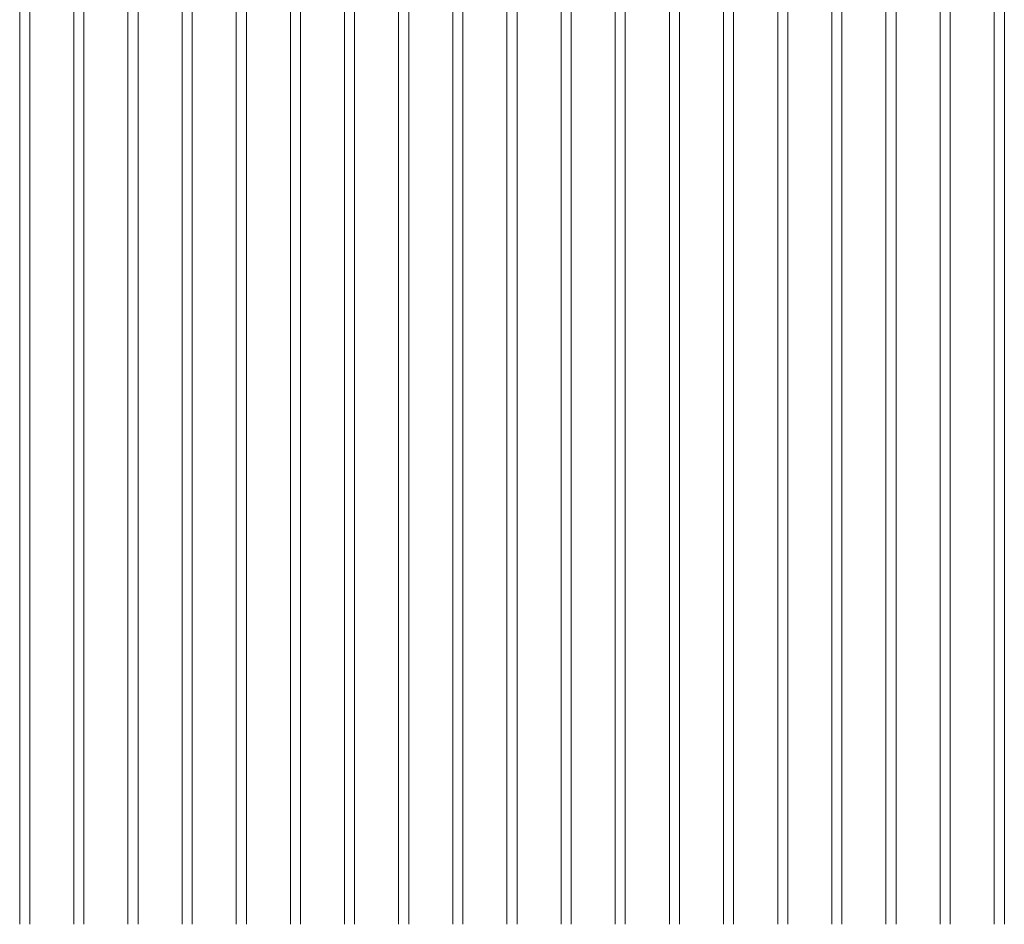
# Model space of a CAD drawing. Extents: x 0 to 92550, y 0 to 59400.
# Tile 27 of 105: x 11448 to 12728, y 40950 to 42126. Entities that reach past the tile are written whole.
import ezdxf
from ezdxf.xclip import XClip

# ---------------------------------------------------------------- set-up
doc = ezdxf.new("R2010")
doc.units = 0
doc.header["$MEASUREMENT"] = 0
doc.header["$XCLIPFRAME"] = 0
doc.layers.add('ZZ 41 Buitenwandafwerking gevelhout', color=7, linetype='Continuous')

# ---------------------------------------------------------------- blocks, each defined once
blk = doc.blocks.new('*X40')
at = {"layer": 'ZZ 41 Buitenwandafwerking gevelhout', "color": 7, "linetype": 'Continuous', "lineweight": 5, "ltscale": 0.01}
for p, q in [((11448, 42200), (11448, 42100)), ((11448, 42200), (11448, 42100)), ((11461.1, 42200), (11461.1, 42100)), ((11518.4, 42200), (11518.4, 42100)), ((11518.4, 42200), (11518.4, 42100)), ((11531.5, 42200), (11531.5, 42100)), ((11588.8, 42200), (11588.8, 42100)), ((11588.8, 42200), (11588.8, 42100)), ((11601.9, 42200), (11601.9, 42100)), ((11659.2, 42200), (11659.2, 42100)), ((11659.2, 42200), (11659.2, 42100)), ((11672.3, 42200), (11672.3, 42100)), ((11729.6, 42200), (11729.6, 42100)), ((11729.6, 42200), (11729.6, 42100)), ((11742.7, 42200), (11742.7, 42100)), ((11800, 42200), (11800, 42100)), ((11800, 42200), (11800, 42100)), ((11813.1, 42200), (11813.1, 42100)), ((11870.3, 42200), (11870.3, 42100)), ((11870.3, 42200), (11870.3, 42100)), ((11883.4, 42200), (11883.4, 42100)), ((11940.7, 42200), (11940.7, 42100)), ((11940.7, 42200), (11940.7, 42100)), ((11953.8, 42200), (11953.8, 42100)), ((12011.1, 42200), (12011.1, 42100)), ((12011.1, 42200), (12011.1, 42100)), ((12024.2, 42200), (12024.2, 42100)), ((12081.5, 42200), (12081.5, 42100)), ((12081.5, 42200), (12081.5, 42100)), ((12094.6, 42200), (12094.6, 42100)), ((12151.9, 42200), (12151.9, 42100)), ((12151.9, 42200), (12151.9, 42100)), ((12165, 42200), (12165, 42100)), ((12222.3, 42200), (12222.3, 42100)), ((12222.3, 42200), (12222.3, 42100)), ((12235.4, 42200), (12235.4, 42100)), ((12292.7, 42200), (12292.7, 42100)), ((12292.7, 42200), (12292.7, 42100)), ((12305.8, 42200), (12305.8, 42100)), ((12363.1, 42200), (12363.1, 42100)), ((12363.1, 42200), (12363.1, 42100)), ((12376.2, 42200), (12376.2, 42100)), ((12433.5, 42200), (12433.5, 42100)), ((12433.5, 42200), (12433.5, 42100)), ((12446.6, 42200), (12446.6, 42100)), ((12503.9, 42200), (12503.9, 42100)), ((12503.9, 42200), (12503.9, 42100)), ((12517, 42200), (12517, 42100)), ((12574.3, 42200), (12574.3, 42100)), ((12574.3, 42200), (12574.3, 42100)), ((12587.4, 42200), (12587.4, 42100)), ((12644.7, 42200), (12644.7, 42100)), ((12644.7, 42200), (12644.7, 42100)), ((12657.8, 42200), (12657.8, 42100)), ((12715.1, 42200), (12715.1, 42100)), ((12715.1, 42200), (12715.1, 42100)), ((12728.2, 42200), (12728.2, 42100)), ((11448, 42100), (11448, 42000)), ((11448, 42100), (11448, 42000)), ((11461.1, 42100), (11461.1, 42000)), ((11518.4, 42100), (11518.4, 42000)), ((11518.4, 42100), (11518.4, 42000)), ((11531.5, 42100), (11531.5, 42000)), ((11588.8, 42100), (11588.8, 42000)), ((11588.8, 42100), (11588.8, 42000)), ((11601.9, 42100), (11601.9, 42000)), ((11659.2, 42100), (11659.2, 42000)), ((11659.2, 42100), (11659.2, 42000)), ((11672.3, 42100), (11672.3, 42000)), ((11729.6, 42100), (11729.6, 42000)), ((11729.6, 42100), (11729.6, 42000)), ((11742.7, 42100), (11742.7, 42000)), ((11800, 42100), (11800, 42000)), ((11800, 42100), (11800, 42000)), ((11813.1, 42100), (11813.1, 42000)), ((11870.3, 42100), (11870.3, 42000)), ((11870.3, 42100), (11870.3, 42000)), ((11883.4, 42100), (11883.4, 42000)), ((11940.7, 42100), (11940.7, 42000)), ((11940.7, 42100), (11940.7, 42000)), ((11953.8, 42100), (11953.8, 42000)), ((12011.1, 42100), (12011.1, 42000)), ((12011.1, 42100), (12011.1, 42000)), ((12024.2, 42100), (12024.2, 42000)), ((12081.5, 42100), (12081.5, 42000)), ((12081.5, 42100), (12081.5, 42000)), ((12094.6, 42100), (12094.6, 42000)), ((12151.9, 42100), (12151.9, 42000)), ((12151.9, 42100), (12151.9, 42000)), ((12165, 42100), (12165, 42000)), ((12222.3, 42100), (12222.3, 42000)), ((12222.3, 42100), (12222.3, 42000)), ((12235.4, 42100), (12235.4, 42000)), ((12292.7, 42100), (12292.7, 42000)), ((12292.7, 42100), (12292.7, 42000)), ((12305.8, 42100), (12305.8, 42000)), ((12363.1, 42100), (12363.1, 42000)), ((12363.1, 42100), (12363.1, 42000)), ((12376.2, 42100), (12376.2, 42000)), ((12433.5, 42100), (12433.5, 42000)), ((12433.5, 42100), (12433.5, 42000)), ((12446.6, 42100), (12446.6, 42000)), ((12503.9, 42100), (12503.9, 42000)), ((12503.9, 42100), (12503.9, 42000)), ((12517, 42100), (12517, 42000)), ((12574.3, 42100), (12574.3, 42000)), ((12574.3, 42100), (12574.3, 42000)), ((12587.4, 42100), (12587.4, 42000)), ((12644.7, 42100), (12644.7, 42000)), ((12644.7, 42100), (12644.7, 42000)), ((12657.8, 42100), (12657.8, 42000)), ((12715.1, 42100), (12715.1, 42000)), ((12715.1, 42100), (12715.1, 42000)), ((12728.2, 42100), (12728.2, 42000)), ((11448, 42000), (11448, 41900)), ((11448, 42000), (11448, 41900)), ((11461.1, 42000), (11461.1, 41900)), ((11518.4, 42000), (11518.4, 41900)), ((11518.4, 42000), (11518.4, 41900)), ((11531.5, 42000), (11531.5, 41900)), ((11588.8, 42000), (11588.8, 41900)), ((11588.8, 42000), (11588.8, 41900)), ((11601.9, 42000), (11601.9, 41900)), ((11659.2, 42000), (11659.2, 41900)), ((11659.2, 42000), (11659.2, 41900)), ((11672.3, 42000), (11672.3, 41900)), ((11729.6, 42000), (11729.6, 41900)), ((11729.6, 42000), (11729.6, 41900)), ((11742.7, 42000), (11742.7, 41900)), ((11800, 42000), (11800, 41900)), ((11800, 42000), (11800, 41900)), ((11813.1, 42000), (11813.1, 41900)), ((11870.3, 42000), (11870.3, 41900)), ((11870.3, 42000), (11870.3, 41900)), ((11883.4, 42000), (11883.4, 41900)), ((11940.7, 42000), (11940.7, 41900)), ((11940.7, 42000), (11940.7, 41900)), ((11953.8, 42000), (11953.8, 41900)), ((12011.1, 42000), (12011.1, 41900)), ((12011.1, 42000), (12011.1, 41900)), ((12024.2, 42000), (12024.2, 41900)), ((12081.5, 42000), (12081.5, 41900)), ((12081.5, 42000), (12081.5, 41900)), ((12094.6, 42000), (12094.6, 41900)), ((12151.9, 42000), (12151.9, 41900)), ((12151.9, 42000), (12151.9, 41900)), ((12165, 42000), (12165, 41900)), ((12222.3, 42000), (12222.3, 41900)), ((12222.3, 42000), (12222.3, 41900)), ((12235.4, 42000), (12235.4, 41900)), ((12292.7, 42000), (12292.7, 41900)), ((12292.7, 42000), (12292.7, 41900)), ((12305.8, 42000), (12305.8, 41900)), ((12363.1, 42000), (12363.1, 41900)), ((12363.1, 42000), (12363.1, 41900)), ((12376.2, 42000), (12376.2, 41900)), ((12433.5, 42000), (12433.5, 41900)), ((12433.5, 42000), (12433.5, 41900)), ((12446.6, 42000), (12446.6, 41900)), ((12503.9, 42000), (12503.9, 41900)), ((12503.9, 42000), (12503.9, 41900)), ((12517, 42000), (12517, 41900)), ((12574.3, 42000), (12574.3, 41900)), ((12574.3, 42000), (12574.3, 41900)), ((12587.4, 42000), (12587.4, 41900)), ((12644.7, 42000), (12644.7, 41900)), ((12644.7, 42000), (12644.7, 41900)), ((12657.8, 42000), (12657.8, 41900)), ((12715.1, 42000), (12715.1, 41900)), ((12715.1, 42000), (12715.1, 41900)), ((12728.2, 42000), (12728.2, 41900)), ((11448, 41900), (11448, 41800)), ((11448, 41900), (11448, 41800)), ((11461.1, 41900), (11461.1, 41800)), ((11518.4, 41900), (11518.4, 41800)), ((11518.4, 41900), (11518.4, 41800)), ((11531.5, 41900), (11531.5, 41800)), ((11588.8, 41900), (11588.8, 41800)), ((11588.8, 41900), (11588.8, 41800)), ((11601.9, 41900), (11601.9, 41800)), ((11659.2, 41900), (11659.2, 41800)), ((11659.2, 41900), (11659.2, 41800)), ((11672.3, 41900), (11672.3, 41800)), ((11729.6, 41900), (11729.6, 41800)), ((11729.6, 41900), (11729.6, 41800)), ((11742.7, 41900), (11742.7, 41800)), ((11800, 41900), (11800, 41800)), ((11800, 41900), (11800, 41800)), ((11813.1, 41900), (11813.1, 41800)), ((11870.3, 41900), (11870.3, 41800)), ((11870.3, 41900), (11870.3, 41800)), ((11883.4, 41900), (11883.4, 41800)), ((11940.7, 41900), (11940.7, 41800)), ((11940.7, 41900), (11940.7, 41800)), ((11953.8, 41900), (11953.8, 41800)), ((12011.1, 41900), (12011.1, 41800)), ((12011.1, 41900), (12011.1, 41800)), ((12024.2, 41900), (12024.2, 41800)), ((12081.5, 41900), (12081.5, 41800)), ((12081.5, 41900), (12081.5, 41800)), ((12094.6, 41900), (12094.6, 41800)), ((12151.9, 41900), (12151.9, 41800)), ((12151.9, 41900), (12151.9, 41800)), ((12165, 41900), (12165, 41800)), ((12222.3, 41900), (12222.3, 41800)), ((12222.3, 41900), (12222.3, 41800)), ((12235.4, 41900), (12235.4, 41800)), ((12292.7, 41900), (12292.7, 41800)), ((12292.7, 41900), (12292.7, 41800)), ((12305.8, 41900), (12305.8, 41800)), ((12363.1, 41900), (12363.1, 41800)), ((12363.1, 41900), (12363.1, 41800)), ((12376.2, 41900), (12376.2, 41800)), ((12433.5, 41900), (12433.5, 41800)), ((12433.5, 41900), (12433.5, 41800)), ((12446.6, 41900), (12446.6, 41800)), ((12503.9, 41900), (12503.9, 41800)), ((12503.9, 41900), (12503.9, 41800)), ((12517, 41900), (12517, 41800)), ((12574.3, 41900), (12574.3, 41800)), ((12574.3, 41900), (12574.3, 41800)), ((12587.4, 41900), (12587.4, 41800)), ((12644.7, 41900), (12644.7, 41800)), ((12644.7, 41900), (12644.7, 41800)), ((12657.8, 41900), (12657.8, 41800)), ((12715.1, 41900), (12715.1, 41800)), ((12715.1, 41900), (12715.1, 41800)), ((12728.2, 41900), (12728.2, 41800)), ((11448, 41800), (11448, 41700)), ((11448, 41800), (11448, 41700)), ((11461.1, 41800), (11461.1, 41700)), ((11518.4, 41800), (11518.4, 41700)), ((11518.4, 41800), (11518.4, 41700)), ((11531.5, 41800), (11531.5, 41700)), ((11588.8, 41800), (11588.8, 41700)), ((11588.8, 41800), (11588.8, 41700)), ((11601.9, 41800), (11601.9, 41700)), ((11659.2, 41800), (11659.2, 41700)), ((11659.2, 41800), (11659.2, 41700)), ((11672.3, 41800), (11672.3, 41700)), ((11729.6, 41800), (11729.6, 41700)), ((11729.6, 41800), (11729.6, 41700)), ((11742.7, 41800), (11742.7, 41700)), ((11800, 41800), (11800, 41700)), ((11800, 41800), (11800, 41700)), ((11813.1, 41800), (11813.1, 41700)), ((11870.3, 41800), (11870.3, 41700)), ((11870.3, 41800), (11870.3, 41700)), ((11883.4, 41800), (11883.4, 41700)), ((11940.7, 41800), (11940.7, 41700)), ((11940.7, 41800), (11940.7, 41700)), ((11953.8, 41800), (11953.8, 41700)), ((12011.1, 41800), (12011.1, 41700)), ((12011.1, 41800), (12011.1, 41700)), ((12024.2, 41800), (12024.2, 41700)), ((12081.5, 41800), (12081.5, 41700)), ((12081.5, 41800), (12081.5, 41700)), ((12094.6, 41800), (12094.6, 41700)), ((12151.9, 41800), (12151.9, 41700)), ((12151.9, 41800), (12151.9, 41700)), ((12165, 41800), (12165, 41700)), ((12222.3, 41800), (12222.3, 41700)), ((12222.3, 41800), (12222.3, 41700)), ((12235.4, 41800), (12235.4, 41700)), ((12292.7, 41800), (12292.7, 41700)), ((12292.7, 41800), (12292.7, 41700)), ((12305.8, 41800), (12305.8, 41700)), ((12363.1, 41800), (12363.1, 41700)), ((12363.1, 41800), (12363.1, 41700)), ((12376.2, 41800), (12376.2, 41700)), ((12433.5, 41800), (12433.5, 41700)), ((12433.5, 41800), (12433.5, 41700)), ((12446.6, 41800), (12446.6, 41700)), ((12503.9, 41800), (12503.9, 41700)), ((12503.9, 41800), (12503.9, 41700)), ((12517, 41800), (12517, 41700)), ((12574.3, 41800), (12574.3, 41700)), ((12574.3, 41800), (12574.3, 41700)), ((12587.4, 41800), (12587.4, 41700)), ((12644.7, 41800), (12644.7, 41700)), ((12644.7, 41800), (12644.7, 41700)), ((12657.8, 41800), (12657.8, 41700)), ((12715.1, 41800), (12715.1, 41700)), ((12715.1, 41800), (12715.1, 41700)), ((12728.2, 41800), (12728.2, 41700)), ((11448, 41700), (11448, 41600)), ((11448, 41700), (11448, 41600)), ((11461.1, 41700), (11461.1, 41600)), ((11518.4, 41700), (11518.4, 41600)), ((11518.4, 41700), (11518.4, 41600)), ((11531.5, 41700), (11531.5, 41600)), ((11588.8, 41700), (11588.8, 41600)), ((11588.8, 41700), (11588.8, 41600)), ((11601.9, 41700), (11601.9, 41600)), ((11659.2, 41700), (11659.2, 41600)), ((11659.2, 41700), (11659.2, 41600)), ((11672.3, 41700), (11672.3, 41600)), ((11729.6, 41700), (11729.6, 41600)), ((11729.6, 41700), (11729.6, 41600)), ((11742.7, 41700), (11742.7, 41600)), ((11800, 41700), (11800, 41600)), ((11800, 41700), (11800, 41600)), ((11813.1, 41700), (11813.1, 41600)), ((11870.3, 41700), (11870.3, 41600)), ((11870.3, 41700), (11870.3, 41600)), ((11883.4, 41700), (11883.4, 41600)), ((11940.7, 41700), (11940.7, 41600)), ((11940.7, 41700), (11940.7, 41600)), ((11953.8, 41700), (11953.8, 41600)), ((12011.1, 41700), (12011.1, 41600)), ((12011.1, 41700), (12011.1, 41600)), ((12024.2, 41700), (12024.2, 41600)), ((12081.5, 41700), (12081.5, 41600)), ((12081.5, 41700), (12081.5, 41600)), ((12094.6, 41700), (12094.6, 41600)), ((12151.9, 41700), (12151.9, 41600)), ((12151.9, 41700), (12151.9, 41600)), ((12165, 41700), (12165, 41600)), ((12222.3, 41700), (12222.3, 41600)), ((12222.3, 41700), (12222.3, 41600)), ((12235.4, 41700), (12235.4, 41600)), ((12292.7, 41700), (12292.7, 41600)), ((12292.7, 41700), (12292.7, 41600)), ((12305.8, 41700), (12305.8, 41600)), ((12363.1, 41700), (12363.1, 41600)), ((12363.1, 41700), (12363.1, 41600)), ((12376.2, 41700), (12376.2, 41600)), ((12433.5, 41700), (12433.5, 41600)), ((12433.5, 41700), (12433.5, 41600)), ((12446.6, 41700), (12446.6, 41600)), ((12503.9, 41700), (12503.9, 41600)), ((12503.9, 41700), (12503.9, 41600)), ((12517, 41700), (12517, 41600)), ((12574.3, 41700), (12574.3, 41600)), ((12574.3, 41700), (12574.3, 41600)), ((12587.4, 41700), (12587.4, 41600)), ((12644.7, 41700), (12644.7, 41600)), ((12644.7, 41700), (12644.7, 41600)), ((12657.8, 41700), (12657.8, 41600)), ((12715.1, 41700), (12715.1, 41600)), ((12715.1, 41700), (12715.1, 41600)), ((12728.2, 41700), (12728.2, 41600)), ((11448, 41600), (11448, 41500)), ((11448, 41600), (11448, 41500)), ((11461.1, 41600), (11461.1, 41500)), ((11518.4, 41600), (11518.4, 41500)), ((11518.4, 41600), (11518.4, 41500)), ((11531.5, 41600), (11531.5, 41500)), ((11588.8, 41600), (11588.8, 41500)), ((11588.8, 41600), (11588.8, 41500)), ((11601.9, 41600), (11601.9, 41500)), ((11659.2, 41600), (11659.2, 41500)), ((11659.2, 41600), (11659.2, 41500)), ((11672.3, 41600), (11672.3, 41500)), ((11729.6, 41600), (11729.6, 41500)), ((11729.6, 41600), (11729.6, 41500)), ((11742.7, 41600), (11742.7, 41500)), ((11800, 41600), (11800, 41500)), ((11800, 41600), (11800, 41500)), ((11813.1, 41600), (11813.1, 41500)), ((11870.3, 41600), (11870.3, 41500)), ((11870.3, 41600), (11870.3, 41500)), ((11883.4, 41600), (11883.4, 41500)), ((11940.7, 41600), (11940.7, 41500)), ((11940.7, 41600), (11940.7, 41500)), ((11953.8, 41600), (11953.8, 41500)), ((12011.1, 41600), (12011.1, 41500)), ((12011.1, 41600), (12011.1, 41500)), ((12024.2, 41600), (12024.2, 41500)), ((12081.5, 41600), (12081.5, 41500)), ((12081.5, 41600), (12081.5, 41500)), ((12094.6, 41600), (12094.6, 41500)), ((12151.9, 41600), (12151.9, 41500)), ((12151.9, 41600), (12151.9, 41500)), ((12165, 41600), (12165, 41500)), ((12222.3, 41600), (12222.3, 41500)), ((12222.3, 41600), (12222.3, 41500)), ((12235.4, 41600), (12235.4, 41500)), ((12292.7, 41600), (12292.7, 41500)), ((12292.7, 41600), (12292.7, 41500)), ((12305.8, 41600), (12305.8, 41500)), ((12363.1, 41600), (12363.1, 41500)), ((12363.1, 41600), (12363.1, 41500)), ((12376.2, 41600), (12376.2, 41500)), ((12433.5, 41600), (12433.5, 41500)), ((12433.5, 41600), (12433.5, 41500)), ((12446.6, 41600), (12446.6, 41500)), ((12503.9, 41600), (12503.9, 41500)), ((12503.9, 41600), (12503.9, 41500)), ((12517, 41600), (12517, 41500)), ((12574.3, 41600), (12574.3, 41500)), ((12574.3, 41600), (12574.3, 41500)), ((12587.4, 41600), (12587.4, 41500)), ((12644.7, 41600), (12644.7, 41500)), ((12644.7, 41600), (12644.7, 41500)), ((12657.8, 41600), (12657.8, 41500)), ((12715.1, 41600), (12715.1, 41500)), ((12715.1, 41600), (12715.1, 41500)), ((12728.2, 41600), (12728.2, 41500)), ((11448, 41500), (11448, 41400)), ((11448, 41500), (11448, 41400)), ((11461.1, 41500), (11461.1, 41400)), ((11518.4, 41500), (11518.4, 41400)), ((11518.4, 41500), (11518.4, 41400)), ((11531.5, 41500), (11531.5, 41400)), ((11588.8, 41500), (11588.8, 41400)), ((11588.8, 41500), (11588.8, 41400)), ((11601.9, 41500), (11601.9, 41400)), ((11659.2, 41500), (11659.2, 41400)), ((11659.2, 41500), (11659.2, 41400)), ((11672.3, 41500), (11672.3, 41400)), ((11729.6, 41500), (11729.6, 41400)), ((11729.6, 41500), (11729.6, 41400)), ((11742.7, 41500), (11742.7, 41400)), ((11800, 41500), (11800, 41400)), ((11800, 41500), (11800, 41400)), ((11813.1, 41500), (11813.1, 41400)), ((11870.3, 41500), (11870.3, 41400)), ((11870.3, 41500), (11870.3, 41400)), ((11883.4, 41500), (11883.4, 41400)), ((11940.7, 41500), (11940.7, 41400)), ((11940.7, 41500), (11940.7, 41400)), ((11953.8, 41500), (11953.8, 41400)), ((12011.1, 41500), (12011.1, 41400)), ((12011.1, 41500), (12011.1, 41400)), ((12024.2, 41500), (12024.2, 41400)), ((12081.5, 41500), (12081.5, 41400)), ((12081.5, 41500), (12081.5, 41400)), ((12094.6, 41500), (12094.6, 41400)), ((12151.9, 41500), (12151.9, 41400)), ((12151.9, 41500), (12151.9, 41400)), ((12165, 41500), (12165, 41400)), ((12222.3, 41500), (12222.3, 41400)), ((12222.3, 41500), (12222.3, 41400)), ((12235.4, 41500), (12235.4, 41400)), ((12292.7, 41500), (12292.7, 41400)), ((12292.7, 41500), (12292.7, 41400)), ((12305.8, 41500), (12305.8, 41400)), ((12363.1, 41500), (12363.1, 41400)), ((12363.1, 41500), (12363.1, 41400)), ((12376.2, 41500), (12376.2, 41400)), ((12433.5, 41500), (12433.5, 41400)), ((12433.5, 41500), (12433.5, 41400)), ((12446.6, 41500), (12446.6, 41400)), ((12503.9, 41500), (12503.9, 41400)), ((12503.9, 41500), (12503.9, 41400)), ((12517, 41500), (12517, 41400)), ((12574.3, 41500), (12574.3, 41400)), ((12574.3, 41500), (12574.3, 41400)), ((12587.4, 41500), (12587.4, 41400)), ((12644.7, 41500), (12644.7, 41400)), ((12644.7, 41500), (12644.7, 41400)), ((12657.8, 41500), (12657.8, 41400)), ((12715.1, 41500), (12715.1, 41400)), ((12715.1, 41500), (12715.1, 41400)), ((12728.2, 41500), (12728.2, 41400)), ((11448, 41400), (11448, 41300)), ((11448, 41400), (11448, 41300)), ((11461.1, 41400), (11461.1, 41300)), ((11518.4, 41400), (11518.4, 41300)), ((11518.4, 41400), (11518.4, 41300)), ((11531.5, 41400), (11531.5, 41300)), ((11588.8, 41400), (11588.8, 41300)), ((11588.8, 41400), (11588.8, 41300)), ((11601.9, 41400), (11601.9, 41300)), ((11659.2, 41400), (11659.2, 41300)), ((11659.2, 41400), (11659.2, 41300)), ((11672.3, 41400), (11672.3, 41300)), ((11729.6, 41400), (11729.6, 41300)), ((11729.6, 41400), (11729.6, 41300)), ((11742.7, 41400), (11742.7, 41300)), ((11800, 41400), (11800, 41300)), ((11800, 41400), (11800, 41300)), ((11813.1, 41400), (11813.1, 41300)), ((11870.3, 41400), (11870.3, 41300)), ((11870.3, 41400), (11870.3, 41300)), ((11883.4, 41400), (11883.4, 41300)), ((11940.7, 41400), (11940.7, 41300)), ((11940.7, 41400), (11940.7, 41300)), ((11953.8, 41400), (11953.8, 41300)), ((12011.1, 41400), (12011.1, 41300)), ((12011.1, 41400), (12011.1, 41300)), ((12024.2, 41400), (12024.2, 41300)), ((12081.5, 41400), (12081.5, 41300)), ((12081.5, 41400), (12081.5, 41300)), ((12094.6, 41400), (12094.6, 41300)), ((12151.9, 41400), (12151.9, 41300)), ((12151.9, 41400), (12151.9, 41300)), ((12165, 41400), (12165, 41300)), ((12222.3, 41400), (12222.3, 41300)), ((12222.3, 41400), (12222.3, 41300)), ((12235.4, 41400), (12235.4, 41300)), ((12292.7, 41400), (12292.7, 41300)), ((12292.7, 41400), (12292.7, 41300)), ((12305.8, 41400), (12305.8, 41300)), ((12363.1, 41400), (12363.1, 41300)), ((12363.1, 41400), (12363.1, 41300)), ((12376.2, 41400), (12376.2, 41300)), ((12433.5, 41400), (12433.5, 41300)), ((12433.5, 41400), (12433.5, 41300)), ((12446.6, 41400), (12446.6, 41300)), ((12503.9, 41400), (12503.9, 41300)), ((12503.9, 41400), (12503.9, 41300)), ((12517, 41400), (12517, 41300)), ((12574.3, 41400), (12574.3, 41300)), ((12574.3, 41400), (12574.3, 41300)), ((12587.4, 41400), (12587.4, 41300)), ((12644.7, 41400), (12644.7, 41300)), ((12644.7, 41400), (12644.7, 41300)), ((12657.8, 41400), (12657.8, 41300)), ((12715.1, 41400), (12715.1, 41300)), ((12715.1, 41400), (12715.1, 41300)), ((12728.2, 41400), (12728.2, 41300)), ((11448, 41300), (11448, 41200)), ((11448, 41300), (11448, 41200)), ((11461.1, 41300), (11461.1, 41200)), ((11518.4, 41300), (11518.4, 41200)), ((11518.4, 41300), (11518.4, 41200)), ((11531.5, 41300), (11531.5, 41200)), ((11588.8, 41300), (11588.8, 41200)), ((11588.8, 41300), (11588.8, 41200)), ((11601.9, 41300), (11601.9, 41200)), ((11659.2, 41300), (11659.2, 41200)), ((11659.2, 41300), (11659.2, 41200)), ((11672.3, 41300), (11672.3, 41200)), ((11729.6, 41300), (11729.6, 41200)), ((11729.6, 41300), (11729.6, 41200)), ((11742.7, 41300), (11742.7, 41200)), ((11800, 41300), (11800, 41200)), ((11800, 41300), (11800, 41200)), ((11813.1, 41300), (11813.1, 41200)), ((11870.3, 41300), (11870.3, 41200)), ((11870.3, 41300), (11870.3, 41200)), ((11883.4, 41300), (11883.4, 41200)), ((11940.7, 41300), (11940.7, 41200)), ((11940.7, 41300), (11940.7, 41200)), ((11953.8, 41300), (11953.8, 41200)), ((12011.1, 41300), (12011.1, 41200)), ((12011.1, 41300), (12011.1, 41200)), ((12024.2, 41300), (12024.2, 41200)), ((12081.5, 41300), (12081.5, 41200)), ((12081.5, 41300), (12081.5, 41200)), ((12094.6, 41300), (12094.6, 41200)), ((12151.9, 41300), (12151.9, 41200)), ((12151.9, 41300), (12151.9, 41200)), ((12165, 41300), (12165, 41200)), ((12222.3, 41300), (12222.3, 41200)), ((12222.3, 41300), (12222.3, 41200)), ((12235.4, 41300), (12235.4, 41200)), ((12292.7, 41300), (12292.7, 41200)), ((12292.7, 41300), (12292.7, 41200)), ((12305.8, 41300), (12305.8, 41200)), ((12363.1, 41300), (12363.1, 41200)), ((12363.1, 41300), (12363.1, 41200)), ((12376.2, 41300), (12376.2, 41200)), ((12433.5, 41300), (12433.5, 41200)), ((12433.5, 41300), (12433.5, 41200)), ((12446.6, 41300), (12446.6, 41200)), ((12503.9, 41300), (12503.9, 41200)), ((12503.9, 41300), (12503.9, 41200)), ((12517, 41300), (12517, 41200)), ((12574.3, 41300), (12574.3, 41200)), ((12574.3, 41300), (12574.3, 41200)), ((12587.4, 41300), (12587.4, 41200)), ((12644.7, 41300), (12644.7, 41200)), ((12644.7, 41300), (12644.7, 41200)), ((12657.8, 41300), (12657.8, 41200)), ((12715.1, 41300), (12715.1, 41200)), ((12715.1, 41300), (12715.1, 41200)), ((12728.2, 41300), (12728.2, 41200)), ((11448, 41200), (11448, 41100)), ((11448, 41200), (11448, 41100)), ((11461.1, 41200), (11461.1, 41100)), ((11518.4, 41200), (11518.4, 41100)), ((11518.4, 41200), (11518.4, 41100)), ((11531.5, 41200), (11531.5, 41100)), ((11588.8, 41200), (11588.8, 41100)), ((11588.8, 41200), (11588.8, 41100)), ((11601.9, 41200), (11601.9, 41100)), ((11659.2, 41200), (11659.2, 41100)), ((11659.2, 41200), (11659.2, 41100)), ((11672.3, 41200), (11672.3, 41100)), ((11729.6, 41200), (11729.6, 41100)), ((11729.6, 41200), (11729.6, 41100)), ((11742.7, 41200), (11742.7, 41100)), ((11800, 41200), (11800, 41100)), ((11800, 41200), (11800, 41100)), ((11813.1, 41200), (11813.1, 41100)), ((11870.3, 41200), (11870.3, 41100)), ((11870.3, 41200), (11870.3, 41100)), ((11883.4, 41200), (11883.4, 41100)), ((11940.7, 41200), (11940.7, 41100)), ((11940.7, 41200), (11940.7, 41100)), ((11953.8, 41200), (11953.8, 41100)), ((12011.1, 41200), (12011.1, 41100)), ((12011.1, 41200), (12011.1, 41100)), ((12024.2, 41200), (12024.2, 41100)), ((12081.5, 41200), (12081.5, 41100)), ((12081.5, 41200), (12081.5, 41100)), ((12094.6, 41200), (12094.6, 41100)), ((12151.9, 41200), (12151.9, 41100)), ((12151.9, 41200), (12151.9, 41100)), ((12165, 41200), (12165, 41100)), ((12222.3, 41200), (12222.3, 41100)), ((12222.3, 41200), (12222.3, 41100)), ((12235.4, 41200), (12235.4, 41100)), ((12292.7, 41200), (12292.7, 41100)), ((12292.7, 41200), (12292.7, 41100)), ((12305.8, 41200), (12305.8, 41100)), ((12363.1, 41200), (12363.1, 41100)), ((12363.1, 41200), (12363.1, 41100)), ((12376.2, 41200), (12376.2, 41100)), ((12433.5, 41200), (12433.5, 41100)), ((12433.5, 41200), (12433.5, 41100)), ((12446.6, 41200), (12446.6, 41100)), ((12503.9, 41200), (12503.9, 41100)), ((12503.9, 41200), (12503.9, 41100)), ((12517, 41200), (12517, 41100)), ((12574.3, 41200), (12574.3, 41100)), ((12574.3, 41200), (12574.3, 41100)), ((12587.4, 41200), (12587.4, 41100)), ((12644.7, 41200), (12644.7, 41100)), ((12644.7, 41200), (12644.7, 41100)), ((12657.8, 41200), (12657.8, 41100)), ((12715.1, 41200), (12715.1, 41100)), ((12715.1, 41200), (12715.1, 41100)), ((12728.2, 41200), (12728.2, 41100)), ((11448, 41100), (11448, 41000)), ((11448, 41100), (11448, 41000)), ((11461.1, 41100), (11461.1, 41000)), ((11518.4, 41100), (11518.4, 41000)), ((11518.4, 41100), (11518.4, 41000)), ((11531.5, 41100), (11531.5, 41000)), ((11588.8, 41100), (11588.8, 41000)), ((11588.8, 41100), (11588.8, 41000)), ((11601.9, 41100), (11601.9, 41000)), ((11659.2, 41100), (11659.2, 41000)), ((11659.2, 41100), (11659.2, 41000)), ((11672.3, 41100), (11672.3, 41000)), ((11729.6, 41100), (11729.6, 41000)), ((11729.6, 41100), (11729.6, 41000)), ((11742.7, 41100), (11742.7, 41000)), ((11800, 41100), (11800, 41000)), ((11800, 41100), (11800, 41000)), ((11813.1, 41100), (11813.1, 41000)), ((11870.3, 41100), (11870.3, 41000)), ((11870.3, 41100), (11870.3, 41000)), ((11883.4, 41100), (11883.4, 41000)), ((11940.7, 41100), (11940.7, 41000)), ((11940.7, 41100), (11940.7, 41000)), ((11953.8, 41100), (11953.8, 41000)), ((12011.1, 41100), (12011.1, 41000)), ((12011.1, 41100), (12011.1, 41000)), ((12024.2, 41100), (12024.2, 41000)), ((12081.5, 41100), (12081.5, 41000)), ((12081.5, 41100), (12081.5, 41000)), ((12094.6, 41100), (12094.6, 41000)), ((12151.9, 41100), (12151.9, 41000)), ((12151.9, 41100), (12151.9, 41000)), ((12165, 41100), (12165, 41000)), ((12222.3, 41100), (12222.3, 41000)), ((12222.3, 41100), (12222.3, 41000)), ((12235.4, 41100), (12235.4, 41000)), ((12292.7, 41100), (12292.7, 41000)), ((12292.7, 41100), (12292.7, 41000)), ((12305.8, 41100), (12305.8, 41000)), ((12363.1, 41100), (12363.1, 41000)), ((12363.1, 41100), (12363.1, 41000)), ((12376.2, 41100), (12376.2, 41000)), ((12433.5, 41100), (12433.5, 41000)), ((12433.5, 41100), (12433.5, 41000)), ((12446.6, 41100), (12446.6, 41000)), ((12503.9, 41100), (12503.9, 41000)), ((12503.9, 41100), (12503.9, 41000)), ((12517, 41100), (12517, 41000)), ((12574.3, 41100), (12574.3, 41000)), ((12574.3, 41100), (12574.3, 41000)), ((12587.4, 41100), (12587.4, 41000)), ((12644.7, 41100), (12644.7, 41000)), ((12644.7, 41100), (12644.7, 41000)), ((12657.8, 41100), (12657.8, 41000)), ((12715.1, 41100), (12715.1, 41000)), ((12715.1, 41100), (12715.1, 41000)), ((12728.2, 41100), (12728.2, 41000)), ((11448, 41000), (11448, 40950)), ((11448, 41000), (11448, 40950)), ((11461.1, 41000), (11461.1, 40950)), ((11518.4, 41000), (11518.4, 40950)), ((11518.4, 41000), (11518.4, 40950)), ((11531.5, 41000), (11531.5, 40950)), ((11588.8, 41000), (11588.8, 40950)), ((11588.8, 41000), (11588.8, 40950)), ((11601.9, 41000), (11601.9, 40950)), ((11659.2, 41000), (11659.2, 40950)), ((11659.2, 41000), (11659.2, 40950)), ((11672.3, 41000), (11672.3, 40950)), ((11729.6, 41000), (11729.6, 40950)), ((11729.6, 41000), (11729.6, 40950)), ((11742.7, 41000), (11742.7, 40950)), ((11800, 41000), (11800, 40950)), ((11800, 41000), (11800, 40950)), ((11813.1, 41000), (11813.1, 40950)), ((11870.3, 41000), (11870.3, 40950)), ((11870.3, 41000), (11870.3, 40950)), ((11883.4, 41000), (11883.4, 40950)), ((11940.7, 41000), (11940.7, 40950)), ((11940.7, 41000), (11940.7, 40950)), ((11953.8, 41000), (11953.8, 40950)), ((12011.1, 41000), (12011.1, 40950)), ((12011.1, 41000), (12011.1, 40950)), ((12024.2, 41000), (12024.2, 40950)), ((12081.5, 41000), (12081.5, 40950)), ((12081.5, 41000), (12081.5, 40950)), ((12094.6, 41000), (12094.6, 40950)), ((12151.9, 41000), (12151.9, 40950)), ((12151.9, 41000), (12151.9, 40950)), ((12165, 41000), (12165, 40950)), ((12222.3, 41000), (12222.3, 40950)), ((12222.3, 41000), (12222.3, 40950)), ((12235.4, 41000), (12235.4, 40950)), ((12292.7, 41000), (12292.7, 40950)), ((12292.7, 41000), (12292.7, 40950)), ((12305.8, 41000), (12305.8, 40950)), ((12363.1, 41000), (12363.1, 40950)), ((12363.1, 41000), (12363.1, 40950)), ((12376.2, 41000), (12376.2, 40950)), ((12433.5, 41000), (12433.5, 40950)), ((12433.5, 41000), (12433.5, 40950)), ((12446.6, 41000), (12446.6, 40950)), ((12503.9, 41000), (12503.9, 40950)), ((12503.9, 41000), (12503.9, 40950)), ((12517, 41000), (12517, 40950)), ((12574.3, 41000), (12574.3, 40950)), ((12574.3, 41000), (12574.3, 40950)), ((12587.4, 41000), (12587.4, 40950)), ((12644.7, 41000), (12644.7, 40950)), ((12644.7, 41000), (12644.7, 40950)), ((12657.8, 41000), (12657.8, 40950)), ((12715.1, 41000), (12715.1, 40950)), ((12715.1, 41000), (12715.1, 40950)), ((12728.2, 41000), (12728.2, 40950))]:
    blk.add_line(p, q, dxfattribs=at)
blk = doc.blocks.new('Drawing_1_1', base_point=(5738.9, 38400))
at = {"layer": 'ZZ 41 Buitenwandafwerking gevelhout', "color": 7, "linetype": 'Continuous', "lineweight": 25, "ltscale": 0.01}
blk.add_blockref('*X40', (0, 0), dxfattribs=at)

msp = doc.modelspace()

# ---------------------------------------------------------------- block references
at = {"color": 7, "linetype": 'Continuous', "lineweight": 25, "ltscale": 0.01}
ref = msp.add_blockref('Drawing_1_1', (5738.9, 38400), dxfattribs=at)
XClip(ref).set_block_clipping_path([(7788.8666666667, 35400), (63337.9746950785, 51400)])

doc.saveas('drawing.dxf')
